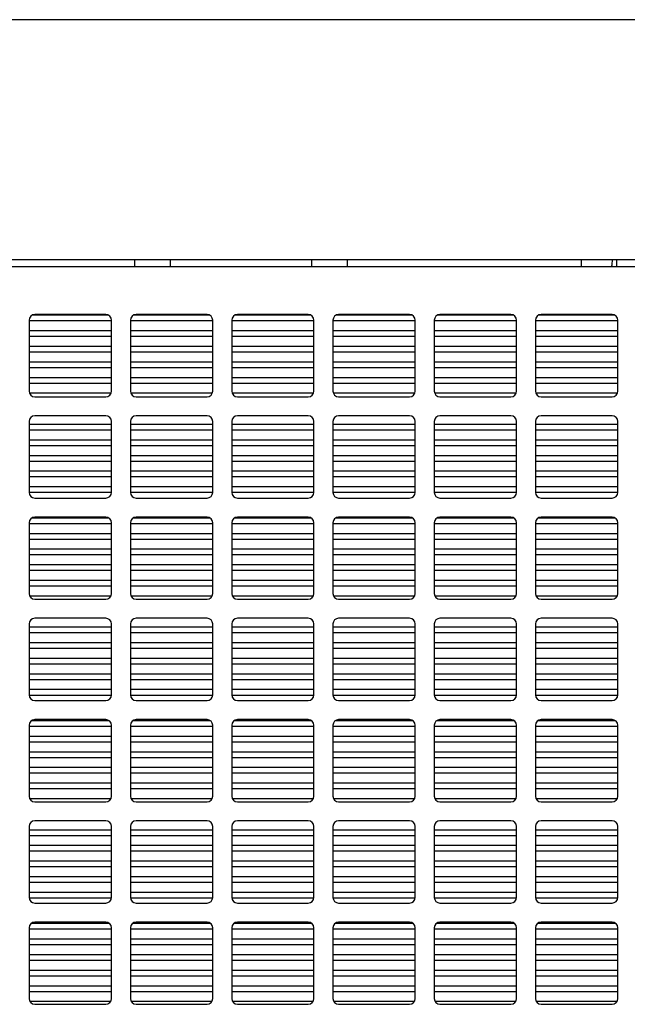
# Model space of a CAD drawing. Header units: inches. Extents: x 0 to 34, y 0 to 22.
# Tile 25 of 116: x 16.4 to 17.5, y 5 to 6.8. Entities that reach past the tile are written whole.
import ezdxf

# ---------------------------------------------------------------- set-up
doc = ezdxf.new("R2010")
doc.units = ezdxf.units.IN
doc.header["$LTSCALE"] = 1.87
doc.header["$MEASUREMENT"] = 0
doc.layers.get('0').update_dxf_attribs({"linetype": 'CONTINUOUS'})
doc.layers.add('02___PRT_ALL_AXES', color=7, linetype='CONTINUOUS')

msp = doc.modelspace()

# ---------------------------------------------------------------- linework, layer by layer
at = {"color": 3, "linetype": 'CONTINUOUS'}
for p, q in [((18.961, 6.7606), (15.075, 6.7606)), ((15.568, 6.3381), (18.085, 6.3381)), ((16.6525, 6.3253), (16.6525, 6.3381)), ((16.715, 6.3381), (16.715, 6.3252)), ((16.965, 6.3252), (16.965, 6.3381)), ((17.0275, 6.3253), (17.0275, 6.3381)), ((17.44, 6.3253), (17.44, 6.3381)), ((17.5025, 6.3252), (17.5025, 6.3381))]:
    msp.add_line(p, q, dxfattribs=at)
at = {"color": 7, "linetype": 'CONTINUOUS'}
for p, q in [((15.568, 6.3253), (18.085, 6.3253)), ((16.4728, 6.2401), (16.6053, 6.2401)), ((16.6015, 6.2408), (16.4765, 6.2408)), ((16.6513, 6.2401), (16.7838, 6.2401)), ((16.78, 6.2408), (16.655, 6.2408)), ((16.8298, 6.2401), (16.9623, 6.2401)), ((16.9585, 6.2408), (16.8335, 6.2408)), ((17.0083, 6.2401), (17.1408, 6.2401)), ((17.137, 6.2408), (17.012, 6.2408)), ((17.1868, 6.2401), (17.3193, 6.2401)), ((17.3155, 6.2408), (17.1905, 6.2408)), ((17.3653, 6.2401), (17.4978, 6.2401)), ((17.494, 6.2408), (17.369, 6.2408)), ((16.4665, 6.2308), (16.4665, 6.1058)), ((16.4665, 6.2301), (16.6115, 6.2301)), ((16.6115, 6.1058), (16.6115, 6.2308)), ((16.645, 6.2308), (16.645, 6.1058)), ((16.645, 6.2301), (16.79, 6.2301)), ((16.79, 6.1058), (16.79, 6.2308)), ((16.8235, 6.2308), (16.8235, 6.1058)), ((16.8235, 6.2301), (16.9685, 6.2301)), ((16.9685, 6.1058), (16.9685, 6.2308)), ((17.002, 6.2308), (17.002, 6.1058)), ((17.002, 6.2301), (17.147, 6.2301)), ((17.147, 6.1058), (17.147, 6.2308)), ((17.1805, 6.2308), (17.1805, 6.1058)), ((17.1805, 6.2301), (17.3255, 6.2301)), ((17.3255, 6.1058), (17.3255, 6.2308)), ((17.359, 6.2308), (17.359, 6.1058)), ((17.359, 6.2301), (17.504, 6.2301)), ((17.504, 6.1058), (17.504, 6.2308)), ((16.4665, 6.2126), (16.6115, 6.2126)), ((16.4665, 6.2026), (16.6115, 6.2026)), ((16.645, 6.2126), (16.79, 6.2126)), ((16.645, 6.2026), (16.79, 6.2026)), ((16.8235, 6.2126), (16.9685, 6.2126)), ((16.8235, 6.2026), (16.9685, 6.2026)), ((17.002, 6.2126), (17.147, 6.2126)), ((17.002, 6.2026), (17.147, 6.2026)), ((17.1805, 6.2126), (17.3255, 6.2126)), ((17.1805, 6.2026), (17.3255, 6.2026)), ((17.359, 6.2126), (17.504, 6.2126)), ((17.359, 6.2026), (17.504, 6.2026)), ((16.4665, 6.1851), (16.6115, 6.1851)), ((16.645, 6.1851), (16.79, 6.1851)), ((16.8235, 6.1851), (16.9685, 6.1851)), ((17.002, 6.1851), (17.147, 6.1851)), ((17.1805, 6.1851), (17.3255, 6.1851)), ((17.359, 6.1851), (17.504, 6.1851)), ((16.4665, 6.1751), (16.6115, 6.1751)), ((16.645, 6.1751), (16.79, 6.1751)), ((16.8235, 6.1751), (16.9685, 6.1751)), ((17.002, 6.1751), (17.147, 6.1751)), ((17.1805, 6.1751), (17.3255, 6.1751)), ((17.359, 6.1751), (17.504, 6.1751)), ((16.4665, 6.1576), (16.6115, 6.1576)), ((16.4665, 6.1476), (16.6115, 6.1476)), ((16.645, 6.1576), (16.79, 6.1576)), ((16.645, 6.1476), (16.79, 6.1476)), ((16.8235, 6.1576), (16.9685, 6.1576)), ((16.8235, 6.1476), (16.9685, 6.1476)), ((17.002, 6.1576), (17.147, 6.1576)), ((17.002, 6.1476), (17.147, 6.1476)), ((17.1805, 6.1576), (17.3255, 6.1576)), ((17.1805, 6.1476), (17.3255, 6.1476)), ((17.359, 6.1576), (17.504, 6.1576)), ((17.359, 6.1476), (17.504, 6.1476)), ((16.4665, 6.1301), (16.6115, 6.1301)), ((16.645, 6.1301), (16.79, 6.1301)), ((16.8235, 6.1301), (16.9685, 6.1301)), ((17.002, 6.1301), (17.147, 6.1301)), ((17.1805, 6.1301), (17.3255, 6.1301)), ((17.359, 6.1301), (17.504, 6.1301)), ((16.4665, 6.1201), (16.6115, 6.1201)), ((16.645, 6.1201), (16.79, 6.1201)), ((16.8235, 6.1201), (16.9685, 6.1201)), ((17.002, 6.1201), (17.147, 6.1201)), ((17.1805, 6.1201), (17.3255, 6.1201)), ((17.359, 6.1201), (17.504, 6.1201)), ((16.4672, 6.1026), (16.6109, 6.1026)), ((16.4765, 6.0958), (16.6015, 6.0958)), ((16.6457, 6.1026), (16.7894, 6.1026)), ((16.655, 6.0958), (16.78, 6.0958)), ((16.8242, 6.1026), (16.9679, 6.1026)), ((16.8335, 6.0958), (16.9585, 6.0958)), ((17.0027, 6.1026), (17.1464, 6.1026)), ((17.012, 6.0958), (17.137, 6.0958)), ((17.1812, 6.1026), (17.3249, 6.1026)), ((17.1905, 6.0958), (17.3155, 6.0958)), ((17.3597, 6.1026), (17.5034, 6.1026)), ((17.369, 6.0958), (17.494, 6.0958)), ((16.6015, 6.0623), (16.4765, 6.0623)), ((16.78, 6.0623), (16.655, 6.0623)), ((16.9585, 6.0623), (16.8335, 6.0623)), ((17.137, 6.0623), (17.012, 6.0623)), ((17.3155, 6.0623), (17.1905, 6.0623)), ((17.494, 6.0623), (17.369, 6.0623)), ((16.4665, 6.0523), (16.4665, 5.9273)), ((16.4665, 6.0476), (16.6115, 6.0476)), ((16.6115, 5.9273), (16.6115, 6.0523)), ((16.645, 6.0523), (16.645, 5.9273)), ((16.645, 6.0476), (16.79, 6.0476)), ((16.79, 5.9273), (16.79, 6.0523)), ((16.8235, 6.0523), (16.8235, 5.9273)), ((16.8235, 6.0476), (16.9685, 6.0476)), ((16.9685, 5.9273), (16.9685, 6.0523)), ((17.002, 6.0523), (17.002, 5.9273)), ((17.002, 6.0476), (17.147, 6.0476)), ((17.147, 5.9273), (17.147, 6.0523)), ((17.1805, 6.0523), (17.1805, 5.9273)), ((17.1805, 6.0476), (17.3255, 6.0476)), ((17.3255, 5.9273), (17.3255, 6.0523)), ((17.359, 6.0523), (17.359, 5.9273)), ((17.359, 6.0476), (17.504, 6.0476)), ((17.504, 5.9273), (17.504, 6.0523)), ((16.4665, 6.0376), (16.6115, 6.0376)), ((16.645, 6.0376), (16.79, 6.0376)), ((16.8235, 6.0376), (16.9685, 6.0376)), ((17.002, 6.0376), (17.147, 6.0376)), ((17.1805, 6.0376), (17.3255, 6.0376)), ((17.359, 6.0376), (17.504, 6.0376)), ((16.4665, 6.0201), (16.6115, 6.0201)), ((16.4665, 6.0101), (16.6115, 6.0101)), ((16.645, 6.0201), (16.79, 6.0201)), ((16.645, 6.0101), (16.79, 6.0101)), ((16.8235, 6.0201), (16.9685, 6.0201)), ((16.8235, 6.0101), (16.9685, 6.0101)), ((17.002, 6.0201), (17.147, 6.0201)), ((17.002, 6.0101), (17.147, 6.0101)), ((17.1805, 6.0201), (17.3255, 6.0201)), ((17.1805, 6.0101), (17.3255, 6.0101)), ((17.359, 6.0201), (17.504, 6.0201)), ((17.359, 6.0101), (17.504, 6.0101)), ((16.4665, 5.9926), (16.6115, 5.9926)), ((16.645, 5.9926), (16.79, 5.9926)), ((16.8235, 5.9926), (16.9685, 5.9926)), ((17.002, 5.9926), (17.147, 5.9926)), ((17.1805, 5.9926), (17.3255, 5.9926)), ((17.359, 5.9926), (17.504, 5.9926)), ((16.4665, 5.9826), (16.6115, 5.9826)), ((16.645, 5.9826), (16.79, 5.9826)), ((16.8235, 5.9826), (16.9685, 5.9826)), ((17.002, 5.9826), (17.147, 5.9826)), ((17.1805, 5.9826), (17.3255, 5.9826)), ((17.359, 5.9826), (17.504, 5.9826)), ((16.4665, 5.9651), (16.6115, 5.9651)), ((16.4665, 5.9551), (16.6115, 5.9551)), ((16.645, 5.9651), (16.79, 5.9651)), ((16.645, 5.9551), (16.79, 5.9551)), ((16.8235, 5.9651), (16.9685, 5.9651)), ((16.8235, 5.9551), (16.9685, 5.9551)), ((17.002, 5.9651), (17.147, 5.9651)), ((17.002, 5.9551), (17.147, 5.9551)), ((17.1805, 5.9651), (17.3255, 5.9651)), ((17.1805, 5.9551), (17.3255, 5.9551)), ((17.359, 5.9651), (17.504, 5.9651)), ((17.359, 5.9551), (17.504, 5.9551)), ((16.4665, 5.9376), (16.6115, 5.9376)), ((16.645, 5.9376), (16.79, 5.9376)), ((16.8235, 5.9376), (16.9685, 5.9376)), ((17.002, 5.9376), (17.147, 5.9376)), ((17.1805, 5.9376), (17.3255, 5.9376)), ((17.359, 5.9376), (17.504, 5.9376)), ((16.4665, 5.9276), (16.6115, 5.9276)), ((16.645, 5.9276), (16.79, 5.9276)), ((16.8235, 5.9276), (16.9685, 5.9276)), ((17.002, 5.9276), (17.147, 5.9276)), ((17.1805, 5.9276), (17.3255, 5.9276)), ((17.359, 5.9276), (17.504, 5.9276)), ((16.4765, 5.9173), (16.6015, 5.9173)), ((16.655, 5.9173), (16.78, 5.9173)), ((16.8335, 5.9173), (16.9585, 5.9173)), ((17.012, 5.9173), (17.137, 5.9173)), ((17.1905, 5.9173), (17.3155, 5.9173)), ((17.369, 5.9173), (17.494, 5.9173)), ((16.4665, 5.8738), (16.4665, 5.7488)), ((16.4665, 5.8726), (16.6115, 5.8726)), ((16.472, 5.8826), (16.6061, 5.8826)), ((16.6015, 5.8838), (16.4765, 5.8838)), ((16.6115, 5.7488), (16.6115, 5.8738)), ((16.645, 5.8738), (16.645, 5.7488)), ((16.645, 5.8726), (16.79, 5.8726)), ((16.6505, 5.8826), (16.7846, 5.8826)), ((16.78, 5.8838), (16.655, 5.8838)), ((16.79, 5.7488), (16.79, 5.8738)), ((16.8235, 5.8738), (16.8235, 5.7488)), ((16.8235, 5.8726), (16.9685, 5.8726)), ((16.829, 5.8826), (16.9631, 5.8826)), ((16.9585, 5.8838), (16.8335, 5.8838)), ((16.9685, 5.7488), (16.9685, 5.8738)), ((17.002, 5.8738), (17.002, 5.7488)), ((17.002, 5.8726), (17.147, 5.8726)), ((17.0075, 5.8826), (17.1416, 5.8826)), ((17.137, 5.8838), (17.012, 5.8838)), ((17.147, 5.7488), (17.147, 5.8738)), ((17.1805, 5.8738), (17.1805, 5.7488)), ((17.1805, 5.8726), (17.3255, 5.8726)), ((17.186, 5.8826), (17.3201, 5.8826)), ((17.3155, 5.8838), (17.1905, 5.8838)), ((17.3255, 5.7488), (17.3255, 5.8738)), ((17.359, 5.8738), (17.359, 5.7488)), ((17.359, 5.8726), (17.504, 5.8726)), ((17.3645, 5.8826), (17.4986, 5.8826)), ((17.494, 5.8838), (17.369, 5.8838)), ((17.504, 5.7488), (17.504, 5.8738)), ((16.4665, 5.8551), (16.6115, 5.8551)), ((16.645, 5.8551), (16.79, 5.8551)), ((16.8235, 5.8551), (16.9685, 5.8551)), ((17.002, 5.8551), (17.147, 5.8551)), ((17.1805, 5.8551), (17.3255, 5.8551)), ((17.359, 5.8551), (17.504, 5.8551)), ((16.4665, 5.8451), (16.6115, 5.8451)), ((16.645, 5.8451), (16.79, 5.8451)), ((16.8235, 5.8451), (16.9685, 5.8451)), ((17.002, 5.8451), (17.147, 5.8451)), ((17.1805, 5.8451), (17.3255, 5.8451)), ((17.359, 5.8451), (17.504, 5.8451)), ((16.4665, 5.8276), (16.6115, 5.8276)), ((16.4665, 5.8176), (16.6115, 5.8176)), ((16.645, 5.8276), (16.79, 5.8276)), ((16.645, 5.8176), (16.79, 5.8176)), ((16.8235, 5.8276), (16.9685, 5.8276)), ((16.8235, 5.8176), (16.9685, 5.8176)), ((17.002, 5.8276), (17.147, 5.8276)), ((17.002, 5.8176), (17.147, 5.8176)), ((17.1805, 5.8276), (17.3255, 5.8276)), ((17.1805, 5.8176), (17.3255, 5.8176)), ((17.359, 5.8276), (17.504, 5.8276)), ((17.359, 5.8176), (17.504, 5.8176)), ((16.4665, 5.8001), (16.6115, 5.8001)), ((16.645, 5.8001), (16.79, 5.8001)), ((16.8235, 5.8001), (16.9685, 5.8001)), ((17.002, 5.8001), (17.147, 5.8001)), ((17.1805, 5.8001), (17.3255, 5.8001)), ((17.359, 5.8001), (17.504, 5.8001)), ((16.4665, 5.7901), (16.6115, 5.7901)), ((16.645, 5.7901), (16.79, 5.7901)), ((16.8235, 5.7901), (16.9685, 5.7901)), ((17.002, 5.7901), (17.147, 5.7901)), ((17.1805, 5.7901), (17.3255, 5.7901)), ((17.359, 5.7901), (17.504, 5.7901)), ((16.4665, 5.7726), (16.6115, 5.7726)), ((16.645, 5.7726), (16.79, 5.7726)), ((16.8235, 5.7726), (16.9685, 5.7726)), ((17.002, 5.7726), (17.147, 5.7726)), ((17.1805, 5.7726), (17.3255, 5.7726)), ((17.359, 5.7726), (17.504, 5.7726)), ((16.4665, 5.7626), (16.6115, 5.7626)), ((16.645, 5.7626), (16.79, 5.7626)), ((16.8235, 5.7626), (16.9685, 5.7626)), ((17.002, 5.7626), (17.147, 5.7626)), ((17.1805, 5.7626), (17.3255, 5.7626)), ((17.359, 5.7626), (17.504, 5.7626)), ((16.4673, 5.7451), (16.6108, 5.7451)), ((16.4765, 5.7388), (16.6015, 5.7388)), ((16.6458, 5.7451), (16.7893, 5.7451)), ((16.655, 5.7388), (16.78, 5.7388)), ((16.8243, 5.7451), (16.9678, 5.7451)), ((16.8335, 5.7388), (16.9585, 5.7388)), ((17.0028, 5.7451), (17.1463, 5.7451)), ((17.012, 5.7388), (17.137, 5.7388)), ((17.1813, 5.7451), (17.3248, 5.7451)), ((17.1905, 5.7388), (17.3155, 5.7388)), ((17.3598, 5.7451), (17.5033, 5.7451)), ((17.369, 5.7388), (17.494, 5.7388)), ((16.4665, 5.6953), (16.4665, 5.5703)), ((16.6015, 5.7053), (16.4765, 5.7053)), ((16.6115, 5.5703), (16.6115, 5.6953)), ((16.645, 5.6953), (16.645, 5.5703)), ((16.78, 5.7053), (16.655, 5.7053)), ((16.79, 5.5703), (16.79, 5.6953)), ((16.8235, 5.6953), (16.8235, 5.5703)), ((16.9585, 5.7053), (16.8335, 5.7053)), ((16.9685, 5.5703), (16.9685, 5.6953)), ((17.002, 5.6953), (17.002, 5.5703)), ((17.137, 5.7053), (17.012, 5.7053)), ((17.147, 5.5703), (17.147, 5.6953)), ((17.1805, 5.6953), (17.1805, 5.5703)), ((17.3155, 5.7053), (17.1905, 5.7053)), ((17.3255, 5.5703), (17.3255, 5.6953)), ((17.359, 5.6953), (17.359, 5.5703)), ((17.494, 5.7053), (17.369, 5.7053)), ((17.504, 5.5703), (17.504, 5.6953)), ((16.4665, 5.6901), (16.6115, 5.6901)), ((16.4665, 5.6801), (16.6115, 5.6801)), ((16.645, 5.6901), (16.79, 5.6901)), ((16.645, 5.6801), (16.79, 5.6801)), ((16.8235, 5.6901), (16.9685, 5.6901)), ((16.8235, 5.6801), (16.9685, 5.6801)), ((17.002, 5.6901), (17.147, 5.6901)), ((17.002, 5.6801), (17.147, 5.6801)), ((17.1805, 5.6901), (17.3255, 5.6901)), ((17.1805, 5.6801), (17.3255, 5.6801)), ((17.359, 5.6901), (17.504, 5.6901)), ((17.359, 5.6801), (17.504, 5.6801)), ((16.4665, 5.6626), (16.6115, 5.6626)), ((16.645, 5.6626), (16.79, 5.6626)), ((16.8235, 5.6626), (16.9685, 5.6626)), ((17.002, 5.6626), (17.147, 5.6626)), ((17.1805, 5.6626), (17.3255, 5.6626)), ((17.359, 5.6626), (17.504, 5.6626)), ((16.4665, 5.6526), (16.6115, 5.6526)), ((16.645, 5.6526), (16.79, 5.6526)), ((16.8235, 5.6526), (16.9685, 5.6526)), ((17.002, 5.6526), (17.147, 5.6526)), ((17.1805, 5.6526), (17.3255, 5.6526)), ((17.359, 5.6526), (17.504, 5.6526)), ((16.4665, 5.6351), (16.6115, 5.6351)), ((16.4665, 5.6251), (16.6115, 5.6251)), ((16.645, 5.6351), (16.79, 5.6351)), ((16.645, 5.6251), (16.79, 5.6251)), ((16.8235, 5.6351), (16.9685, 5.6351)), ((16.8235, 5.6251), (16.9685, 5.6251)), ((17.002, 5.6351), (17.147, 5.6351)), ((17.002, 5.6251), (17.147, 5.6251)), ((17.1805, 5.6351), (17.3255, 5.6351)), ((17.1805, 5.6251), (17.3255, 5.6251)), ((17.359, 5.6351), (17.504, 5.6351)), ((17.359, 5.6251), (17.504, 5.6251)), ((16.4665, 5.6076), (16.6115, 5.6076)), ((16.645, 5.6076), (16.79, 5.6076)), ((16.8235, 5.6076), (16.9685, 5.6076)), ((17.002, 5.6076), (17.147, 5.6076)), ((17.1805, 5.6076), (17.3255, 5.6076)), ((17.359, 5.6076), (17.504, 5.6076)), ((16.4665, 5.5976), (16.6115, 5.5976)), ((16.645, 5.5976), (16.79, 5.5976)), ((16.8235, 5.5976), (16.9685, 5.5976)), ((17.002, 5.5976), (17.147, 5.5976)), ((17.1805, 5.5976), (17.3255, 5.5976)), ((17.359, 5.5976), (17.504, 5.5976)), ((16.4665, 5.5801), (16.6115, 5.5801)), ((16.645, 5.5801), (16.79, 5.5801)), ((16.8235, 5.5801), (16.9685, 5.5801)), ((17.002, 5.5801), (17.147, 5.5801)), ((17.1805, 5.5801), (17.3255, 5.5801)), ((17.359, 5.5801), (17.504, 5.5801)), ((16.4665, 5.5701), (16.6115, 5.5701)), ((16.4765, 5.5603), (16.6015, 5.5603)), ((16.645, 5.5701), (16.79, 5.5701)), ((16.655, 5.5603), (16.78, 5.5603)), ((16.8235, 5.5701), (16.9685, 5.5701)), ((16.8335, 5.5603), (16.9585, 5.5603)), ((17.002, 5.5701), (17.147, 5.5701)), ((17.012, 5.5603), (17.137, 5.5603)), ((17.1805, 5.5701), (17.3255, 5.5701)), ((17.1905, 5.5603), (17.3155, 5.5603)), ((17.359, 5.5701), (17.504, 5.5701)), ((17.369, 5.5603), (17.494, 5.5603)), ((16.4712, 5.5251), (16.6068, 5.5251)), ((16.6015, 5.5268), (16.4765, 5.5268)), ((16.6497, 5.5251), (16.7853, 5.5251)), ((16.78, 5.5268), (16.655, 5.5268)), ((16.8282, 5.5251), (16.9638, 5.5251)), ((16.9585, 5.5268), (16.8335, 5.5268)), ((17.0067, 5.5251), (17.1423, 5.5251)), ((17.137, 5.5268), (17.012, 5.5268)), ((17.1852, 5.5251), (17.3208, 5.5251)), ((17.3155, 5.5268), (17.1905, 5.5268)), ((17.3637, 5.5251), (17.4993, 5.5251)), ((17.494, 5.5268), (17.369, 5.5268)), ((16.4665, 5.5168), (16.4665, 5.3918)), ((16.4665, 5.5151), (16.6115, 5.5151)), ((16.6115, 5.3918), (16.6115, 5.5168)), ((16.645, 5.5168), (16.645, 5.3918)), ((16.645, 5.5151), (16.79, 5.5151)), ((16.79, 5.3918), (16.79, 5.5168)), ((16.8235, 5.5168), (16.8235, 5.3918)), ((16.8235, 5.5151), (16.9685, 5.5151)), ((16.9685, 5.3918), (16.9685, 5.5168)), ((17.002, 5.5168), (17.002, 5.3918)), ((17.002, 5.5151), (17.147, 5.5151)), ((17.147, 5.3918), (17.147, 5.5168)), ((17.1805, 5.5168), (17.1805, 5.3918)), ((17.1805, 5.5151), (17.3255, 5.5151)), ((17.3255, 5.3918), (17.3255, 5.5168)), ((17.359, 5.5168), (17.359, 5.3918)), ((17.359, 5.5151), (17.504, 5.5151)), ((17.504, 5.3918), (17.504, 5.5168)), ((16.4665, 5.4976), (16.6115, 5.4976)), ((16.4665, 5.4876), (16.6115, 5.4876)), ((16.645, 5.4976), (16.79, 5.4976)), ((16.645, 5.4876), (16.79, 5.4876)), ((16.8235, 5.4976), (16.9685, 5.4976)), ((16.8235, 5.4876), (16.9685, 5.4876)), ((17.002, 5.4976), (17.147, 5.4976)), ((17.002, 5.4876), (17.147, 5.4876)), ((17.1805, 5.4976), (17.3255, 5.4976)), ((17.1805, 5.4876), (17.3255, 5.4876)), ((17.359, 5.4976), (17.504, 5.4976)), ((17.359, 5.4876), (17.504, 5.4876)), ((16.4665, 5.4701), (16.6115, 5.4701)), ((16.645, 5.4701), (16.79, 5.4701)), ((16.8235, 5.4701), (16.9685, 5.4701)), ((17.002, 5.4701), (17.147, 5.4701)), ((17.1805, 5.4701), (17.3255, 5.4701)), ((17.359, 5.4701), (17.504, 5.4701)), ((16.4665, 5.4601), (16.6115, 5.4601)), ((16.645, 5.4601), (16.79, 5.4601)), ((16.8235, 5.4601), (16.9685, 5.4601)), ((17.002, 5.4601), (17.147, 5.4601)), ((17.1805, 5.4601), (17.3255, 5.4601)), ((17.359, 5.4601), (17.504, 5.4601)), ((16.4665, 5.4426), (16.6115, 5.4426)), ((16.645, 5.4426), (16.79, 5.4426)), ((16.8235, 5.4426), (16.9685, 5.4426)), ((17.002, 5.4426), (17.147, 5.4426)), ((17.1805, 5.4426), (17.3255, 5.4426)), ((17.359, 5.4426), (17.504, 5.4426)), ((16.4665, 5.4326), (16.6115, 5.4326)), ((16.645, 5.4326), (16.79, 5.4326)), ((16.8235, 5.4326), (16.9685, 5.4326)), ((17.002, 5.4326), (17.147, 5.4326)), ((17.1805, 5.4326), (17.3255, 5.4326)), ((17.359, 5.4326), (17.504, 5.4326)), ((16.4665, 5.4151), (16.6115, 5.4151)), ((16.4665, 5.4051), (16.6115, 5.4051)), ((16.645, 5.4151), (16.79, 5.4151)), ((16.645, 5.4051), (16.79, 5.4051)), ((16.8235, 5.4151), (16.9685, 5.4151)), ((16.8235, 5.4051), (16.9685, 5.4051)), ((17.002, 5.4151), (17.147, 5.4151)), ((17.002, 5.4051), (17.147, 5.4051)), ((17.1805, 5.4151), (17.3255, 5.4151)), ((17.1805, 5.4051), (17.3255, 5.4051)), ((17.359, 5.4151), (17.504, 5.4151)), ((17.359, 5.4051), (17.504, 5.4051)), ((16.4676, 5.3876), (16.6105, 5.3876)), ((16.4765, 5.3818), (16.6015, 5.3818)), ((16.6461, 5.3876), (16.789, 5.3876)), ((16.655, 5.3818), (16.78, 5.3818)), ((16.8246, 5.3876), (16.9675, 5.3876)), ((16.8335, 5.3818), (16.9585, 5.3818)), ((17.0031, 5.3876), (17.146, 5.3876)), ((17.012, 5.3818), (17.137, 5.3818)), ((17.1816, 5.3876), (17.3245, 5.3876)), ((17.1905, 5.3818), (17.3155, 5.3818)), ((17.3601, 5.3876), (17.503, 5.3876)), ((17.369, 5.3818), (17.494, 5.3818)), ((16.6015, 5.3483), (16.4765, 5.3483)), ((16.78, 5.3483), (16.655, 5.3483)), ((16.9585, 5.3483), (16.8335, 5.3483)), ((17.137, 5.3483), (17.012, 5.3483)), ((17.3155, 5.3483), (17.1905, 5.3483)), ((17.494, 5.3483), (17.369, 5.3483)), ((16.4665, 5.3383), (16.4665, 5.2133)), ((16.4665, 5.3326), (16.6115, 5.3326)), ((16.6115, 5.2133), (16.6115, 5.3383)), ((16.645, 5.3383), (16.645, 5.2133)), ((16.645, 5.3326), (16.79, 5.3326)), ((16.79, 5.2133), (16.79, 5.3383)), ((16.8235, 5.3383), (16.8235, 5.2133)), ((16.8235, 5.3326), (16.9685, 5.3326)), ((16.9685, 5.2133), (16.9685, 5.3383)), ((17.002, 5.3383), (17.002, 5.2133)), ((17.002, 5.3326), (17.147, 5.3326)), ((17.147, 5.2133), (17.147, 5.3383)), ((17.1805, 5.3383), (17.1805, 5.2133)), ((17.1805, 5.3326), (17.3255, 5.3326)), ((17.3255, 5.2133), (17.3255, 5.3383)), ((17.359, 5.3383), (17.359, 5.2133)), ((17.359, 5.3326), (17.504, 5.3326)), ((17.504, 5.2133), (17.504, 5.3383)), ((16.4665, 5.3226), (16.6115, 5.3226)), ((16.645, 5.3226), (16.79, 5.3226)), ((16.8235, 5.3226), (16.9685, 5.3226)), ((17.002, 5.3226), (17.147, 5.3226)), ((17.1805, 5.3226), (17.3255, 5.3226)), ((17.359, 5.3226), (17.504, 5.3226)), ((16.4665, 5.3051), (16.6115, 5.3051)), ((16.4665, 5.2951), (16.6115, 5.2951)), ((16.645, 5.3051), (16.79, 5.3051)), ((16.645, 5.2951), (16.79, 5.2951)), ((16.8235, 5.3051), (16.9685, 5.3051)), ((16.8235, 5.2951), (16.9685, 5.2951)), ((17.002, 5.3051), (17.147, 5.3051)), ((17.002, 5.2951), (17.147, 5.2951)), ((17.1805, 5.3051), (17.3255, 5.3051)), ((17.1805, 5.2951), (17.3255, 5.2951)), ((17.359, 5.3051), (17.504, 5.3051)), ((17.359, 5.2951), (17.504, 5.2951)), ((16.4665, 5.2776), (16.6115, 5.2776)), ((16.645, 5.2776), (16.79, 5.2776)), ((16.8235, 5.2776), (16.9685, 5.2776)), ((17.002, 5.2776), (17.147, 5.2776)), ((17.1805, 5.2776), (17.3255, 5.2776)), ((17.359, 5.2776), (17.504, 5.2776)), ((16.4665, 5.2676), (16.6115, 5.2676)), ((16.645, 5.2676), (16.79, 5.2676)), ((16.8235, 5.2676), (16.9685, 5.2676)), ((17.002, 5.2676), (17.147, 5.2676)), ((17.1805, 5.2676), (17.3255, 5.2676)), ((17.359, 5.2676), (17.504, 5.2676)), ((16.4665, 5.2501), (16.6115, 5.2501)), ((16.645, 5.2501), (16.79, 5.2501)), ((16.8235, 5.2501), (16.9685, 5.2501)), ((17.002, 5.2501), (17.147, 5.2501)), ((17.1805, 5.2501), (17.3255, 5.2501)), ((17.359, 5.2501), (17.504, 5.2501)), ((16.4665, 5.2401), (16.6115, 5.2401)), ((16.645, 5.2401), (16.79, 5.2401)), ((16.8235, 5.2401), (16.9685, 5.2401)), ((17.002, 5.2401), (17.147, 5.2401)), ((17.1805, 5.2401), (17.3255, 5.2401)), ((17.359, 5.2401), (17.504, 5.2401)), ((16.4665, 5.2226), (16.6115, 5.2226)), ((16.4665, 5.2126), (16.6115, 5.2126)), ((16.645, 5.2226), (16.79, 5.2226)), ((16.645, 5.2126), (16.79, 5.2126)), ((16.8235, 5.2226), (16.9685, 5.2226)), ((16.8235, 5.2126), (16.9685, 5.2126)), ((17.002, 5.2226), (17.147, 5.2226)), ((17.002, 5.2126), (17.147, 5.2126)), ((17.1805, 5.2226), (17.3255, 5.2226)), ((17.1805, 5.2126), (17.3255, 5.2126)), ((17.359, 5.2226), (17.504, 5.2226)), ((17.359, 5.2126), (17.504, 5.2126)), ((16.4765, 5.2033), (16.6015, 5.2033)), ((16.655, 5.2033), (16.78, 5.2033)), ((16.8335, 5.2033), (16.9585, 5.2033)), ((17.012, 5.2033), (17.137, 5.2033)), ((17.1905, 5.2033), (17.3155, 5.2033)), ((17.369, 5.2033), (17.494, 5.2033)), ((16.4665, 5.1598), (16.4665, 5.0348)), ((16.4665, 5.1576), (16.6115, 5.1576)), ((16.4705, 5.1676), (16.6076, 5.1676)), ((16.6015, 5.1698), (16.4765, 5.1698)), ((16.6115, 5.0348), (16.6115, 5.1598)), ((16.645, 5.1598), (16.645, 5.0348)), ((16.645, 5.1576), (16.79, 5.1576)), ((16.649, 5.1676), (16.7861, 5.1676)), ((16.78, 5.1698), (16.655, 5.1698)), ((16.79, 5.0348), (16.79, 5.1598)), ((16.8235, 5.1598), (16.8235, 5.0348)), ((16.8235, 5.1576), (16.9685, 5.1576)), ((16.8275, 5.1676), (16.9646, 5.1676)), ((16.9585, 5.1698), (16.8335, 5.1698)), ((16.9685, 5.0348), (16.9685, 5.1598)), ((17.002, 5.1598), (17.002, 5.0348)), ((17.002, 5.1576), (17.147, 5.1576)), ((17.006, 5.1676), (17.1431, 5.1676)), ((17.137, 5.1698), (17.012, 5.1698)), ((17.147, 5.0348), (17.147, 5.1598)), ((17.1805, 5.1598), (17.1805, 5.0348)), ((17.1805, 5.1576), (17.3255, 5.1576)), ((17.1845, 5.1676), (17.3216, 5.1676)), ((17.3155, 5.1698), (17.1905, 5.1698)), ((17.3255, 5.0348), (17.3255, 5.1598)), ((17.359, 5.1598), (17.359, 5.0348)), ((17.359, 5.1576), (17.504, 5.1576)), ((17.363, 5.1676), (17.5001, 5.1676)), ((17.494, 5.1698), (17.369, 5.1698)), ((17.504, 5.0348), (17.504, 5.1598)), ((16.4665, 5.1401), (16.6115, 5.1401)), ((16.645, 5.1401), (16.79, 5.1401)), ((16.8235, 5.1401), (16.9685, 5.1401)), ((17.002, 5.1401), (17.147, 5.1401)), ((17.1805, 5.1401), (17.3255, 5.1401)), ((17.359, 5.1401), (17.504, 5.1401)), ((16.4665, 5.1301), (16.6115, 5.1301)), ((16.645, 5.1301), (16.79, 5.1301)), ((16.8235, 5.1301), (16.9685, 5.1301)), ((17.002, 5.1301), (17.147, 5.1301)), ((17.1805, 5.1301), (17.3255, 5.1301)), ((17.359, 5.1301), (17.504, 5.1301)), ((16.4665, 5.1126), (16.6115, 5.1126)), ((16.645, 5.1126), (16.79, 5.1126)), ((16.8235, 5.1126), (16.9685, 5.1126)), ((17.002, 5.1126), (17.147, 5.1126)), ((17.1805, 5.1126), (17.3255, 5.1126)), ((17.359, 5.1126), (17.504, 5.1126)), ((16.4665, 5.1026), (16.6115, 5.1026)), ((16.645, 5.1026), (16.79, 5.1026)), ((16.8235, 5.1026), (16.9685, 5.1026)), ((17.002, 5.1026), (17.147, 5.1026)), ((17.1805, 5.1026), (17.3255, 5.1026)), ((17.359, 5.1026), (17.504, 5.1026)), ((16.4665, 5.0851), (16.6115, 5.0851)), ((16.4665, 5.0751), (16.6115, 5.0751)), ((16.645, 5.0851), (16.79, 5.0851)), ((16.645, 5.0751), (16.79, 5.0751)), ((16.8235, 5.0851), (16.9685, 5.0851)), ((16.8235, 5.0751), (16.9685, 5.0751)), ((17.002, 5.0851), (17.147, 5.0851)), ((17.002, 5.0751), (17.147, 5.0751)), ((17.1805, 5.0851), (17.3255, 5.0851)), ((17.1805, 5.0751), (17.3255, 5.0751)), ((17.359, 5.0851), (17.504, 5.0851)), ((17.359, 5.0751), (17.504, 5.0751)), ((16.4665, 5.0576), (16.6115, 5.0576)), ((16.645, 5.0576), (16.79, 5.0576)), ((16.8235, 5.0576), (16.9685, 5.0576)), ((17.002, 5.0576), (17.147, 5.0576)), ((17.1805, 5.0576), (17.3255, 5.0576)), ((17.359, 5.0576), (17.504, 5.0576)), ((16.4665, 5.0476), (16.6115, 5.0476)), ((16.645, 5.0476), (16.79, 5.0476)), ((16.8235, 5.0476), (16.9685, 5.0476)), ((17.002, 5.0476), (17.147, 5.0476)), ((17.1805, 5.0476), (17.3255, 5.0476)), ((17.359, 5.0476), (17.504, 5.0476)), ((16.4679, 5.0301), (16.6101, 5.0301)), ((16.4765, 5.0248), (16.6015, 5.0248)), ((16.6464, 5.0301), (16.7886, 5.0301)), ((16.655, 5.0248), (16.78, 5.0248)), ((16.8249, 5.0301), (16.9671, 5.0301)), ((16.8335, 5.0248), (16.9585, 5.0248)), ((17.0034, 5.0301), (17.1456, 5.0301)), ((17.012, 5.0248), (17.137, 5.0248)), ((17.1819, 5.0301), (17.3241, 5.0301)), ((17.1905, 5.0248), (17.3155, 5.0248)), ((17.3604, 5.0301), (17.5026, 5.0301)), ((17.369, 5.0248), (17.494, 5.0248))]:
    msp.add_line(p, q, dxfattribs=at)
for centre, start, end in [((16.4765, 6.2308), 90, 180), ((16.6015, 6.2308), 0, 90), ((16.655, 6.2308), 90, 180), ((16.78, 6.2308), 0, 90), ((16.8335, 6.2308), 90, 180), ((16.9585, 6.2308), 0, 90), ((17.012, 6.2308), 90, 180), ((17.137, 6.2308), 0, 90), ((17.1905, 6.2308), 90, 180), ((17.3155, 6.2308), 0, 90), ((17.369, 6.2308), 90, 180), ((17.494, 6.2308), 0, 90), ((16.4765, 6.1058), 180, 270), ((16.6015, 6.1058), 270, 360), ((16.655, 6.1058), 180, 270), ((16.78, 6.1058), 270, 360), ((16.8335, 6.1058), 180, 270), ((16.9585, 6.1058), 270, 360), ((17.012, 6.1058), 180, 270), ((17.137, 6.1058), 270, 360), ((17.1905, 6.1058), 180, 270), ((17.3155, 6.1058), 270, 360), ((17.369, 6.1058), 180, 270), ((17.494, 6.1058), 270, 360), ((16.4765, 6.0523), 90, 180), ((16.6015, 6.0523), 0, 90), ((16.655, 6.0523), 90, 180), ((16.78, 6.0523), 0, 90), ((16.8335, 6.0523), 90, 180), ((16.9585, 6.0523), 0, 90), ((17.012, 6.0523), 90, 180), ((17.137, 6.0523), 0, 90), ((17.1905, 6.0523), 90, 180), ((17.3155, 6.0523), 0, 90), ((17.369, 6.0523), 90, 180), ((17.494, 6.0523), 0, 90), ((16.4765, 5.9273), 180, 270), ((16.6015, 5.9273), 270, 360), ((16.655, 5.9273), 180, 270), ((16.78, 5.9273), 270, 360), ((16.8335, 5.9273), 180, 270), ((16.9585, 5.9273), 270, 360), ((17.012, 5.9273), 180, 270), ((17.137, 5.9273), 270, 360), ((17.1905, 5.9273), 180, 270), ((17.3155, 5.9273), 270, 360), ((17.369, 5.9273), 180, 270), ((17.494, 5.9273), 270, 360), ((16.4765, 5.8738), 90, 180), ((16.6015, 5.8738), 0, 90), ((16.655, 5.8738), 90, 180), ((16.78, 5.8738), 0, 90), ((16.8335, 5.8738), 90, 180), ((16.9585, 5.8738), 0, 90), ((17.012, 5.8738), 90, 180), ((17.137, 5.8738), 0, 90), ((17.1905, 5.8738), 90, 180), ((17.3155, 5.8738), 0, 90), ((17.369, 5.8738), 90, 180), ((17.494, 5.8738), 0, 90), ((16.4765, 5.7488), 180, 270), ((16.6015, 5.7488), 270, 360), ((16.655, 5.7488), 180, 270), ((16.78, 5.7488), 270, 360), ((16.8335, 5.7488), 180, 270), ((16.9585, 5.7488), 270, 360), ((17.012, 5.7488), 180, 270), ((17.137, 5.7488), 270, 360), ((17.1905, 5.7488), 180, 270), ((17.3155, 5.7488), 270, 360), ((17.369, 5.7488), 180, 270), ((17.494, 5.7488), 270, 360), ((16.4765, 5.6953), 90, 180), ((16.6015, 5.6953), 0, 90), ((16.655, 5.6953), 90, 180), ((16.78, 5.6953), 0, 90), ((16.8335, 5.6953), 90, 180), ((16.9585, 5.6953), 0, 90), ((17.012, 5.6953), 90, 180), ((17.137, 5.6953), 0, 90), ((17.1905, 5.6953), 90, 180), ((17.3155, 5.6953), 0, 90), ((17.369, 5.6953), 90, 180), ((17.494, 5.6953), 0, 90), ((16.4765, 5.5703), 180, 270), ((16.6015, 5.5703), 270, 360), ((16.655, 5.5703), 180, 270), ((16.78, 5.5703), 270, 360), ((16.8335, 5.5703), 180, 270), ((16.9585, 5.5703), 270, 360), ((17.012, 5.5703), 180, 270), ((17.137, 5.5703), 270, 360), ((17.1905, 5.5703), 180, 270), ((17.3155, 5.5703), 270, 360), ((17.369, 5.5703), 180, 270), ((17.494, 5.5703), 270, 360), ((16.4765, 5.5168), 90, 180), ((16.6015, 5.5168), 0, 90), ((16.655, 5.5168), 90, 180), ((16.78, 5.5168), 0, 90), ((16.8335, 5.5168), 90, 180), ((16.9585, 5.5168), 0, 90), ((17.012, 5.5168), 90, 180), ((17.137, 5.5168), 0, 90), ((17.1905, 5.5168), 90, 180), ((17.3155, 5.5168), 0, 90), ((17.369, 5.5168), 90, 180), ((17.494, 5.5168), 0, 90), ((16.4765, 5.3918), 180, 270), ((16.6015, 5.3918), 270, 360), ((16.655, 5.3918), 180, 270), ((16.78, 5.3918), 270, 360), ((16.8335, 5.3918), 180, 270), ((16.9585, 5.3918), 270, 360), ((17.012, 5.3918), 180, 270), ((17.137, 5.3918), 270, 360), ((17.1905, 5.3918), 180, 270), ((17.3155, 5.3918), 270, 360), ((17.369, 5.3918), 180, 270), ((17.494, 5.3918), 270, 360), ((16.4765, 5.3383), 90, 180), ((16.6015, 5.3383), 0, 90), ((16.655, 5.3383), 90, 180), ((16.78, 5.3383), 0, 90), ((16.8335, 5.3383), 90, 180), ((16.9585, 5.3383), 0, 90), ((17.012, 5.3383), 90, 180), ((17.137, 5.3383), 0, 90), ((17.1905, 5.3383), 90, 180), ((17.3155, 5.3383), 0, 90), ((17.369, 5.3383), 90, 180), ((17.494, 5.3383), 0, 90), ((16.4765, 5.2133), 180, 270), ((16.6015, 5.2133), 270, 360), ((16.655, 5.2133), 180, 270), ((16.78, 5.2133), 270, 360), ((16.8335, 5.2133), 180, 270), ((16.9585, 5.2133), 270, 360), ((17.012, 5.2133), 180, 270), ((17.137, 5.2133), 270, 360), ((17.1905, 5.2133), 180, 270), ((17.3155, 5.2133), 270, 360), ((17.369, 5.2133), 180, 270), ((17.494, 5.2133), 270, 360), ((16.4765, 5.1598), 90, 180), ((16.6015, 5.1598), 0, 90), ((16.655, 5.1598), 90, 180), ((16.78, 5.1598), 0, 90), ((16.8335, 5.1598), 90, 180), ((16.9585, 5.1598), 0, 90), ((17.012, 5.1598), 90, 180), ((17.137, 5.1598), 0, 90), ((17.1905, 5.1598), 90, 180), ((17.3155, 5.1598), 0, 90), ((17.369, 5.1598), 90, 180), ((17.494, 5.1598), 0, 90), ((16.4765, 5.0348), 180, 270), ((16.6015, 5.0348), 270, 360), ((16.655, 5.0348), 180, 270), ((16.78, 5.0348), 270, 360), ((16.8335, 5.0348), 180, 270), ((16.9585, 5.0348), 270, 360), ((17.012, 5.0348), 180, 270), ((17.137, 5.0348), 270, 360), ((17.1905, 5.0348), 180, 270), ((17.3155, 5.0348), 270, 360), ((17.369, 5.0348), 180, 270), ((17.494, 5.0348), 270, 360)]:
    msp.add_arc(centre, 0.01, start, end, dxfattribs=at)
at = {"layer": '02___PRT_ALL_AXES', "color": 7, "linetype": 'CONTINUOUS'}
msp.add_arc((17.457, 6.3356), 0.0375, 343.9248, 3.8727, dxfattribs=at)

doc.saveas('drawing.dxf')
